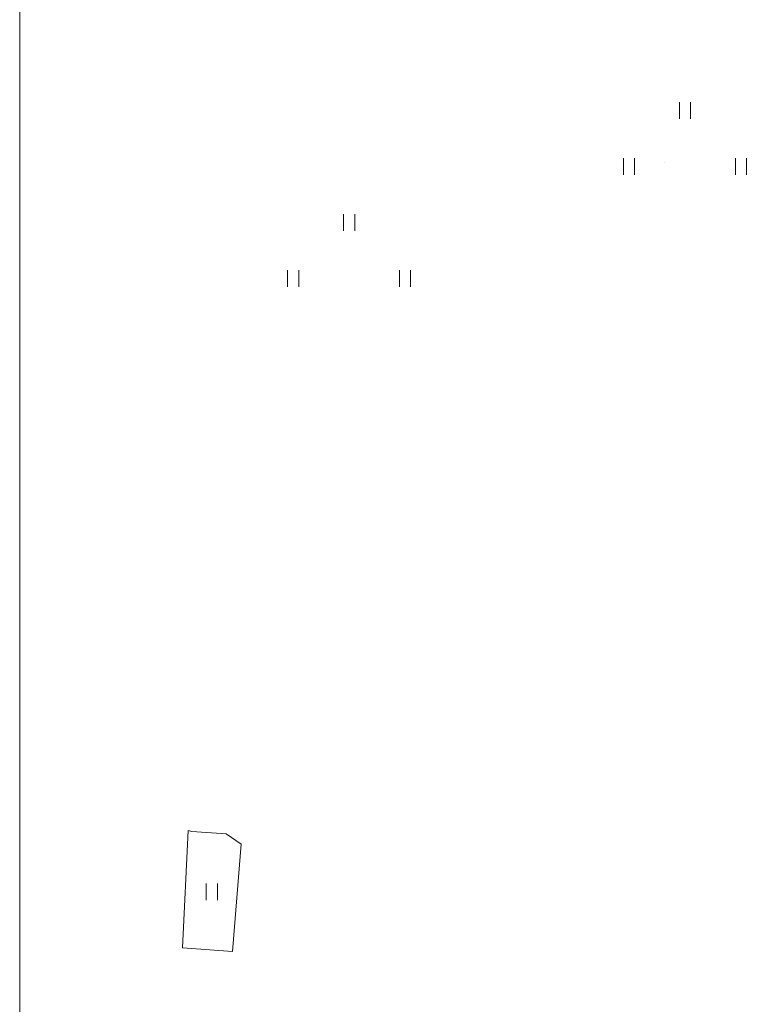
# Model space of a CAD drawing. Header units: metres. Extents: x 3 to 207, y 3 to 145.
# Tile 1 of 19: x 3 to 36, y 53 to 97. Entities that reach past the tile are written whole.
import ezdxf

# ---------------------------------------------------------------- set-up
doc = ezdxf.new("R2010")
doc.units = ezdxf.units.M
doc.header["$MEASUREMENT"] = 0
for name, color, linetype, lineweight in [('GUPIKP', 9, 'Continuous', 0), ('PRIMETECH - kan_deszcz_graw', 74, 'EST---KD---', 30), ('T-ramka', 154, 'Continuous', 0)]:
    doc.layers.add(name, color=color, linetype=linetype, lineweight=lineweight)
doc.styles.add('EST_SWK_1_500__', font='arial.ttf', dxfattribs={"height": 1})
doc.linetypes.add('EST---KD---', pattern='A,2.5,-0.22,["kd",EST_SWK_1_500__,S=1,R=0,X=0,Y=-0.36],-1.6', length=4.32)

# ---------------------------------------------------------------- blocks, each defined once
blk = doc.blocks.new('D_GSSU')
at = {"color": 0, "linetype": 'ByBlock', "lineweight": -2, "flags": 128}
for points in [[(-0.2567, 0.3617), (-0.2567, -0.3883)], [(0.2433, -0.3883), (0.2433, 0.3617)]]:
    blk.add_lwpolyline(points, dxfattribs=at)

msp = doc.modelspace()

# ---------------------------------------------------------------- linework, layer by layer
at = {"layer": 'GUPIKP', "linetype": 'Continuous', "lineweight": 13, "flags": 128}
msp.add_lwpolyline([(10.777, 55.491), (13.007, 55.321), (13.397, 60.111), (12.717, 60.571), (11.189, 60.673), (11.017, 60.721), (10.777, 55.491)], close=True, dxfattribs=at)
at = {"layer": 'PRIMETECH - kan_deszcz_graw', "linetype": 'Continuous', "lineweight": 0, "flags": 128}
msp.add_lwpolyline([(32.276, 90.531), (32.276, 90.531), (32.276, 90.531)], dxfattribs=at)
at = {"layer": 'T-ramka', "color": 7, "flags": 128}
msp.add_lwpolyline([(206.5, 3.518), (3.5, 3.518), (3.5, 145), (206.5, 145), (206.5, 3.518)], close=True, dxfattribs=at)

# ---------------------------------------------------------------- block references
at = {"layer": 'GUPIKP', "linetype": 'Continuous', "lineweight": 13}
for p in [(33.217, 92.879), (30.717, 90.379), (35.717, 90.379), (18.217, 87.879), (15.717, 85.379), (20.717, 85.379), (12.087, 58.002)]:
    msp.add_blockref('D_GSSU', p, dxfattribs=at)

doc.saveas('drawing.dxf')
